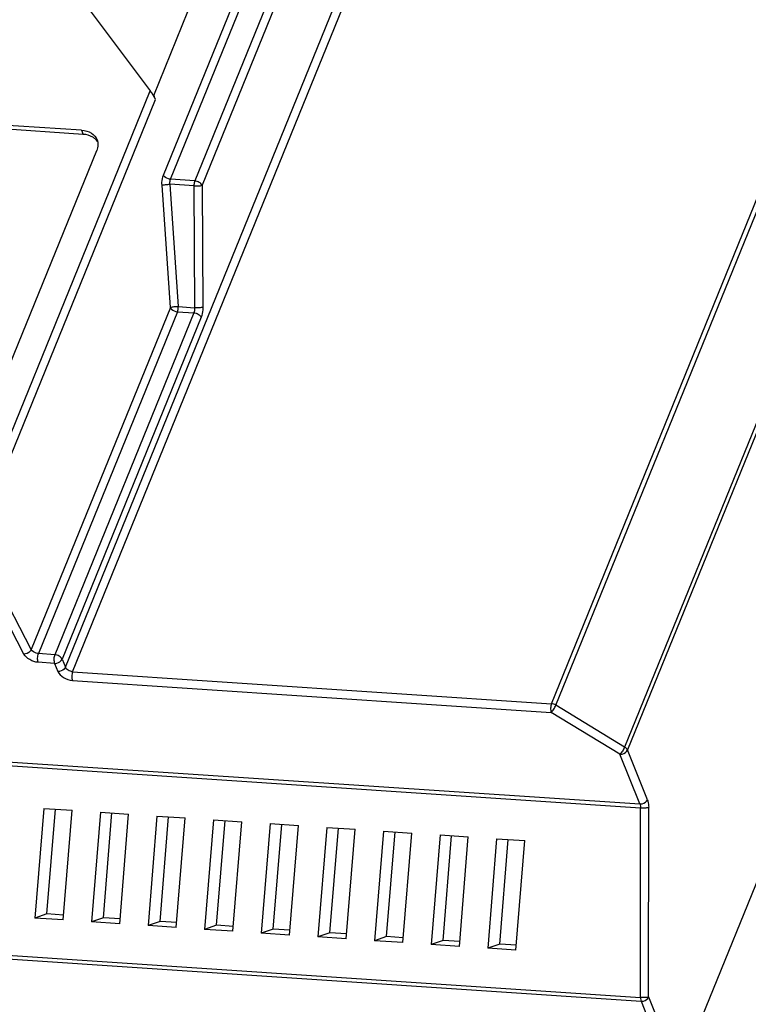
# Model space of a CAD drawing. Header units: millimetres. Extents: x -2787 to 4673, y -54 to 2046.
# Tile 47 of 124: x -454 to -395, y 344 to 423. Entities that reach past the tile are written whole.
import ezdxf

# ---------------------------------------------------------------- set-up
doc = ezdxf.new("R2010")
doc.units = ezdxf.units.MM
doc.header["$LTSCALE"] = 81.675
doc.layers.get('0').update_dxf_attribs({"linetype": 'CONTINUOUS'})

msp = doc.modelspace()

# ---------------------------------------------------------------- linework, layer by layer
at = {"color": 3}
for p, q in [((-450.173, 370.918), (-395.4, 505.576)), ((-449.584, 370.559), (-394.81, 505.217)), ((-410.899, 367.976), (-356.125, 502.633)), ((-410.536, 367.858), (-355.763, 502.515)), ((-350.213, 499.135), (-404.986, 364.477)), ((-349.985, 498.894), (-404.759, 364.236)), ((-339.46, 488.439), (-400.585, 338.168)), ((-442.252, 410.659), (-414.331, 479.303)), ((-441.676, 410.328), (-413.754, 478.973)), ((-411.795, 478.842), (-439.717, 410.198)), ((-411.206, 478.483), (-439.127, 409.839)), ((-443.037, 417.096), (-424.37, 462.988)), ((-449.113, 425.2), (-443.316, 417.468)), ((-458.007, 381.352), (-443.316, 417.468)), ((-457.43, 381.022), (-442.892, 416.764)), ((-442.892, 416.764), (-443.037, 417.096)), ((-443.037, 417.096), (-442.958, 416.899)), ((-448.856, 414.282), (-470.809, 415.748)), ((-448.724, 413.953), (-470.677, 415.419)), ((-448.856, 414.282), (-448.724, 413.953)), ((-456.501, 390.868), (-447.638, 412.657)), ((-439.717, 410.198), (-441.676, 410.328)), ((-441.691, 399.965), (-442.363, 409.847)), ((-441.045, 400.04), (-441.717, 409.921)), ((-439.787, 409.792), (-441.717, 409.921)), ((-439.787, 409.792), (-439.726, 399.952)), ((-439.127, 409.839), (-439.066, 399.998)), ((-441.045, 400.04), (-439.726, 399.952)), ((-441.691, 399.965), (-452.922, 372.353)), ((-441.114, 399.635), (-452.346, 372.022)), ((-439.796, 399.547), (-451.027, 371.934)), ((-439.206, 399.188), (-450.438, 371.575)), ((-441.114, 399.635), (-439.796, 399.547)), ((-452.922, 372.353), (-457.43, 381.022)), ((-453.519, 371.979), (-458.027, 380.648)), ((-451.027, 371.934), (-452.346, 372.022)), ((-450.438, 371.575), (-450.173, 370.918)), ((-451.048, 371.23), (-452.367, 371.318)), ((-451.048, 371.23), (-450.783, 370.573)), ((-449.584, 370.559), (-410.899, 367.976)), ((-449.604, 369.855), (-410.919, 367.271)), ((-404.986, 364.477), (-410.536, 367.858)), ((-405.369, 363.891), (-410.919, 367.271)), ((-498.882, 366.232), (-403.754, 359.879)), ((-498.833, 365.925), (-403.705, 359.572)), ((-403.144, 360.224), (-404.759, 364.236)), ((-403.754, 359.879), (-405.369, 363.891)), ((-451.919, 359.516), (-452.64, 350.667)), ((-451.919, 359.516), (-449.632, 359.363)), ((-451.67, 350.998), (-450.981, 359.453)), ((-403.707, 344.249), (-403.705, 359.572)), ((-403.047, 344.288), (-403.045, 359.61)), ((-450.353, 350.514), (-449.632, 359.363)), ((-447.345, 359.211), (-448.067, 350.362)), ((-447.345, 359.211), (-445.059, 359.058)), ((-447.097, 350.693), (-446.407, 359.148)), ((-445.78, 350.209), (-445.059, 359.058)), ((-442.772, 358.905), (-443.493, 350.056)), ((-442.772, 358.905), (-440.485, 358.752)), ((-442.523, 350.387), (-441.834, 358.843)), ((-441.207, 349.904), (-440.485, 358.752)), ((-438.198, 358.6), (-438.92, 349.751)), ((-438.198, 358.6), (-435.912, 358.447)), ((-437.95, 350.082), (-437.261, 358.537)), ((-436.633, 349.598), (-435.912, 358.447)), ((-433.625, 358.294), (-434.346, 349.445)), ((-433.625, 358.294), (-431.338, 358.142)), ((-433.376, 349.776), (-432.687, 358.232)), ((-432.06, 349.293), (-431.338, 358.142)), ((-429.051, 357.989), (-429.773, 349.14)), ((-429.051, 357.989), (-426.765, 357.836)), ((-428.803, 349.471), (-428.114, 357.926)), ((-427.486, 348.987), (-426.765, 357.836)), ((-424.478, 357.683), (-425.199, 348.835)), ((-424.478, 357.683), (-422.191, 357.531)), ((-424.229, 349.166), (-423.54, 357.621)), ((-422.913, 348.682), (-422.191, 357.531)), ((-419.904, 357.378), (-420.626, 348.529)), ((-419.904, 357.378), (-417.618, 357.225)), ((-419.656, 348.86), (-418.967, 357.315)), ((-418.339, 348.376), (-417.618, 357.225)), ((-415.331, 357.073), (-416.052, 348.224)), ((-415.331, 357.073), (-413.044, 356.92)), ((-415.082, 348.555), (-414.393, 357.01)), ((-413.766, 348.071), (-413.044, 356.92)), ((-451.67, 350.998), (-452.64, 350.667)), ((-450.321, 350.908), (-451.67, 350.998)), ((-447.097, 350.693), (-448.067, 350.362)), ((-445.748, 350.603), (-447.097, 350.693)), ((-498.835, 350.602), (-403.707, 344.249)), ((-498.786, 350.295), (-403.658, 343.942)), ((-450.353, 350.514), (-452.64, 350.667)), ((-445.78, 350.209), (-448.067, 350.362)), ((-442.523, 350.387), (-443.493, 350.056)), ((-441.207, 349.904), (-443.493, 350.056)), ((-441.174, 350.297), (-442.523, 350.387)), ((-437.95, 350.082), (-438.92, 349.751)), ((-436.601, 349.992), (-437.95, 350.082)), ((-436.633, 349.598), (-438.92, 349.751)), ((-433.376, 349.776), (-434.346, 349.445)), ((-432.06, 349.293), (-434.346, 349.445)), ((-432.027, 349.686), (-433.376, 349.776)), ((-428.803, 349.471), (-429.773, 349.14)), ((-427.486, 348.987), (-429.773, 349.14)), ((-427.454, 349.381), (-428.803, 349.471)), ((-424.229, 349.166), (-425.199, 348.835)), ((-422.881, 349.076), (-424.229, 349.166)), ((-422.913, 348.682), (-425.199, 348.835)), ((-419.656, 348.86), (-420.626, 348.529)), ((-418.339, 348.376), (-420.626, 348.529)), ((-418.307, 348.77), (-419.656, 348.86)), ((-415.082, 348.555), (-416.052, 348.224)), ((-413.734, 348.465), (-415.082, 348.555)), ((-413.766, 348.071), (-416.052, 348.224)), ((-403.658, 343.942), (-401.195, 337.823)), ((-403.047, 344.288), (-400.585, 338.168))]:
    msp.add_line(p, q, dxfattribs=at)
msp.add_ellipse((-443.184, 417.14), major_axis=(-0.326, 0.521), ratio=0.122761, start_param=-2.450894, end_param=-0.967364, dxfattribs=at)
for points, knots in [([(-448.856, 414.282), (-448.584, 414.264), (-448.072, 414.141), (-447.699, 413.742), (-447.612, 413.525)], [0, 0, 0, 0, 0.539029, 1, 1, 1, 1]), ([(-447.765, 413.595), (-447.825, 413.647), (-448.108, 413.848), (-448.46, 413.936), (-448.724, 413.953)], [0, 0, 0, 0, 0.231503, 1, 1, 1, 1]), ([(-447.612, 413.525), (-447.559, 413.394), (-447.509, 413.093), (-447.58, 412.799), (-447.638, 412.657)], [0, 0, 0, 0, 0.481072, 1, 1, 1, 1]), ([(-442.363, 409.847), (-442.368, 409.919), (-442.373, 410.193), (-442.328, 410.472), (-442.252, 410.659)], [0, 0, 0, 0, 0.264387, 1, 1, 1, 1]), ([(-441.676, 410.328), (-441.735, 410.332), (-441.955, 410.377), (-442.176, 410.511), (-442.252, 410.659)], [0, 0, 0, 0, 0.262452, 1, 1, 1, 1]), ([(-441.717, 409.921), (-441.722, 409.957), (-441.732, 410.094), (-441.714, 410.235), (-441.676, 410.328)], [0, 0, 0, 0, 0.265386, 1, 1, 1, 1]), ([(-442.363, 409.847), (-442.274, 409.877), (-442.057, 409.905), (-441.84, 409.921), (-441.717, 409.921)], [0, 0, 0, 0, 0.433335, 1, 1, 1, 1]), ([(-439.717, 410.198), (-439.729, 410.169), (-439.772, 410.038), (-439.787, 409.899), (-439.787, 409.792)], [0, 0, 0, 0, 0.227776, 1, 1, 1, 1]), ([(-439.787, 409.792), (-439.66, 409.784), (-439.44, 409.788), (-439.215, 409.805), (-439.127, 409.839)], [0, 0, 0, 0, 0.576943, 1, 1, 1, 1]), ([(-439.127, 409.839), (-439.169, 409.941), (-439.359, 410.112), (-439.59, 410.189), (-439.717, 410.198)], [0, 0, 0, 0, 0.46547, 1, 1, 1, 1]), ([(-441.045, 400.04), (-441.168, 400.04), (-441.384, 400.024), (-441.601, 399.995), (-441.691, 399.965)], [0, 0, 0, 0, 0.566692, 1, 1, 1, 1]), ([(-441.114, 399.635), (-441.103, 399.664), (-441.06, 399.795), (-441.044, 399.934), (-441.045, 400.04)], [0, 0, 0, 0, 0.227767, 1, 1, 1, 1]), ([(-439.066, 399.998), (-439.154, 399.965), (-439.379, 399.948), (-439.598, 399.944), (-439.726, 399.952)], [0, 0, 0, 0, 0.423025, 1, 1, 1, 1]), ([(-439.066, 399.998), (-439.066, 399.926), (-439.077, 399.651), (-439.13, 399.376), (-439.206, 399.188)], [0, 0, 0, 0, 0.2633, 1, 1, 1, 1]), ([(-441.691, 399.965), (-441.667, 399.921), (-441.522, 399.744), (-441.29, 399.647), (-441.114, 399.635)], [0, 0, 0, 0, 0.222548, 1, 1, 1, 1]), ([(-439.726, 399.952), (-439.725, 399.916), (-439.731, 399.779), (-439.757, 399.641), (-439.796, 399.547)], [0, 0, 0, 0, 0.263317, 1, 1, 1, 1]), ([(-439.796, 399.547), (-439.669, 399.539), (-439.438, 399.461), (-439.247, 399.29), (-439.206, 399.188)], [0, 0, 0, 0, 0.534561, 1, 1, 1, 1]), ([(-452.922, 372.353), (-452.944, 372.3), (-453.081, 372.097), (-453.334, 371.978), (-453.519, 371.979)], [0, 0, 0, 0, 0.235351, 1, 1, 1, 1]), ([(-452.346, 372.022), (-452.405, 372.026), (-452.625, 372.071), (-452.846, 372.205), (-452.922, 372.353)], [0, 0, 0, 0, 0.262452, 1, 1, 1, 1]), ([(-452.367, 371.318), (-452.606, 371.334), (-453.051, 371.478), (-453.42, 371.788), (-453.519, 371.979)], [0, 0, 0, 0, 0.527466, 1, 1, 1, 1]), ([(-452.367, 371.318), (-452.41, 371.425), (-452.429, 371.67), (-452.392, 371.909), (-452.346, 372.022)], [0, 0, 0, 0, 0.484139, 1, 1, 1, 1]), ([(-451.027, 371.934), (-451.074, 371.821), (-451.11, 371.581), (-451.091, 371.337), (-451.048, 371.23)], [0, 0, 0, 0, 0.515861, 1, 1, 1, 1]), ([(-451.048, 371.23), (-450.986, 371.226), (-450.746, 371.249), (-450.505, 371.41), (-450.438, 371.575)], [0, 0, 0, 0, 0.259059, 1, 1, 1, 1]), ([(-450.438, 371.575), (-450.479, 371.678), (-450.67, 371.849), (-450.901, 371.926), (-451.027, 371.934)], [0, 0, 0, 0, 0.465549, 1, 1, 1, 1]), ([(-450.173, 370.918), (-450.195, 370.866), (-450.334, 370.664), (-450.599, 370.561), (-450.783, 370.573)], [0, 0, 0, 0, 0.233708, 1, 1, 1, 1]), ([(-450.783, 370.573), (-450.701, 370.368), (-450.32, 370.026), (-449.858, 369.872), (-449.604, 369.855)], [0, 0, 0, 0, 0.465415, 1, 1, 1, 1]), ([(-449.584, 370.559), (-449.71, 370.568), (-449.941, 370.645), (-450.132, 370.816), (-450.173, 370.918)], [0, 0, 0, 0, 0.534561, 1, 1, 1, 1]), ([(-449.584, 370.559), (-449.63, 370.445), (-449.667, 370.206), (-449.647, 369.962), (-449.604, 369.855)], [0, 0, 0, 0, 0.515861, 1, 1, 1, 1]), ([(-410.899, 367.976), (-410.945, 367.862), (-410.982, 367.623), (-410.962, 367.378), (-410.919, 367.271)], [0, 0, 0, 0, 0.515835, 1, 1, 1, 1]), ([(-410.919, 367.271), (-410.838, 367.346), (-410.699, 367.539), (-410.583, 367.743), (-410.536, 367.858)], [0, 0, 0, 0, 0.471865, 1, 1, 1, 1]), ([(-404.986, 364.477), (-405.033, 364.363), (-405.149, 364.158), (-405.287, 363.966), (-405.369, 363.891)], [0, 0, 0, 0, 0.528161, 1, 1, 1, 1]), ([(-405.369, 363.891), (-405.307, 363.887), (-405.067, 363.91), (-404.826, 364.071), (-404.759, 364.236)], [0, 0, 0, 0, 0.259096, 1, 1, 1, 1]), ([(-404.759, 364.236), (-404.768, 364.259), (-404.822, 364.357), (-404.912, 364.432), (-404.986, 364.477)], [0, 0, 0, 0, 0.219003, 1, 1, 1, 1]), ([(-403.754, 359.879), (-403.692, 359.875), (-403.452, 359.897), (-403.211, 360.058), (-403.144, 360.224)], [0, 0, 0, 0, 0.259139, 1, 1, 1, 1]), ([(-403.144, 360.224), (-403.127, 360.182), (-403.064, 359.983), (-403.045, 359.773), (-403.045, 359.61)], [0, 0, 0, 0, 0.216886, 1, 1, 1, 1]), ([(-403.754, 359.879), (-403.746, 359.858), (-403.714, 359.758), (-403.705, 359.653), (-403.705, 359.572)], [0, 0, 0, 0, 0.216894, 1, 1, 1, 1]), ([(-403.705, 359.572), (-403.578, 359.563), (-403.358, 359.567), (-403.134, 359.58), (-403.045, 359.61)], [0, 0, 0, 0, 0.577681, 1, 1, 1, 1]), ([(-403.047, 344.288), (-403.136, 344.257), (-403.36, 344.244), (-403.58, 344.241), (-403.707, 344.249)], [0, 0, 0, 0, 0.422319, 1, 1, 1, 1]), ([(-403.707, 344.249), (-403.707, 344.22), (-403.703, 344.117), (-403.686, 344.012), (-403.658, 343.942)], [0, 0, 0, 0, 0.27814, 1, 1, 1, 1]), ([(-403.658, 343.942), (-403.595, 343.938), (-403.356, 343.961), (-403.115, 344.122), (-403.047, 344.288)], [0, 0, 0, 0, 0.259155, 1, 1, 1, 1])]:
    msp.add_open_spline(points, degree=3, knots=knots, dxfattribs=at)
for points in [[(-447.553, 413.343), (-447.61, 413.437), (-447.683, 413.522), (-447.765, 413.595)], [(-410.536, 367.858), (-410.645, 367.924), (-410.772, 367.967), (-410.899, 367.976)]]:
    msp.add_open_spline(points, degree=3, dxfattribs=at)

doc.saveas('drawing.dxf')
